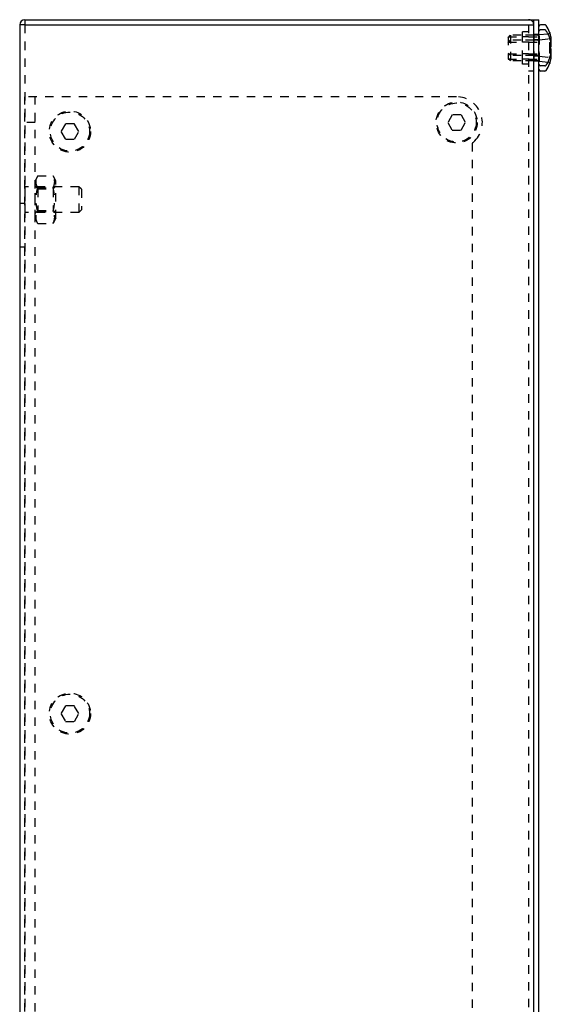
# Model space of a CAD drawing. Header units: millimetres. Extents: x -6552 to -4132, y 482 to 1483.
# Tile 70 of 80: x -4595 to -4491, y 876 to 1068. Entities that reach past the tile are written whole.
import ezdxf

# ---------------------------------------------------------------- set-up
doc = ezdxf.new("R2010")
doc.units = ezdxf.units.MM
doc.header["$LTSCALE"] = 16.335
doc.linetypes.add('HIDDEN', pattern=[0.2, 0.1, -0.1])
doc.layers.get('0').update_dxf_attribs({"linetype": 'CONTINUOUS'})
for name, color, linetype in [('02___PRT_ALL_AXES', 7, 'CONTINUOUS'), ('AXES', 7, 'CONTINUOUS'), ('DEFAULT_2', 8, 'HIDDEN')]:
    doc.layers.add(name, color=color, linetype=linetype)

# ---------------------------------------------------------------- blocks, each defined once
blk = doc.blocks.new('222')
at = {"layer": 'DEFAULT_2', "color": 8, "linetype": 'HIDDEN'}
for p, q in [((-2206.74, 2356.19), (-2206.74, 2596.19)), ((-2122.74, 2596.19), (-2206.74, 2596.19)), ((-2204.74, 2356.19), (-2204.74, 2596.19)), ((-2123.61, 2592.69), (-2124.47, 2591.19)), ((-2121.88, 2592.69), (-2123.61, 2592.69)), ((-2121.01, 2591.19), (-2121.88, 2592.69)), ((-2204.74, 2591.19), (-2206.74, 2591.19)), ((-2198.84, 2590.92), (-2199.71, 2589.42)), ((-2197.11, 2590.92), (-2198.84, 2590.92)), ((-2196.24, 2589.42), (-2197.11, 2590.92)), ((-2124.47, 2591.19), (-2123.61, 2589.69)), ((-2123.61, 2589.69), (-2121.88, 2589.69)), ((-2121.88, 2589.69), (-2121.01, 2591.19)), ((-2199.71, 2589.42), (-2198.84, 2587.92)), ((-2198.84, 2587.92), (-2197.11, 2587.92)), ((-2197.11, 2587.92), (-2196.24, 2589.42)), ((-2119.74, 2587.2), (-2119.74, 2365.17)), ((-2119.21, 2587.65), (-2119.52, 2587.33)), ((-2198.84, 2477.69), (-2199.71, 2476.19)), ((-2197.11, 2477.69), (-2198.84, 2477.69)), ((-2196.24, 2476.19), (-2197.11, 2477.69)), ((-2199.71, 2476.19), (-2198.84, 2474.69)), ((-2198.84, 2474.69), (-2197.11, 2474.69)), ((-2197.11, 2474.69), (-2196.24, 2476.19))]:
    blk.add_line(p, q, dxfattribs=at)
for centre, radius in [((-2197.97, 2589.42), 4), ((-2122.74, 2591.19), 4), ((-2122.74, 2591.19), 3.8), ((-2197.97, 2589.42), 3.8), ((-2197.97, 2476.19), 4), ((-2197.97, 2476.19), 3.8)]:
    blk.add_circle(centre, radius, dxfattribs=at)
for centre, radius, start, end in [((-2122.74, 2591.19), 5, 315, 90), ((-2119.88, 2587.69), 0.5, 285.788, 315)]:
    blk.add_arc(centre, radius, start, end, dxfattribs=at)

msp = doc.modelspace()

# ---------------------------------------------------------------- linework, layer by layer
at = {"color": 7, "linetype": 'Continuous'}
for p, q in [((-4593.88, 1067.86), (-4593.88, 1066.86)), ((-4593.88, 1067.86), (-4493.88, 1067.86)), ((-4494.88, 647.86), (-4494.88, 1067.86)), ((-4493.88, 647.86), (-4493.88, 1067.86)), ((-4594.88, 1066.86), (-4594.88, 648.86)), ((-4593.88, 1066.86), (-4594.88, 1066.86)), ((-4593.88, 1066.86), (-4494.88, 1066.86)), ((-4491.78, 1065.37), (-4491.78, 1065.37)), ((-4491.77, 1065.32), (-4491.77, 1065.34)), ((-4491.76, 1065.29), (-4491.76, 1065.3)), ((-4491.75, 1065.27), (-4491.76, 1065.29)), ((-4491.74, 1065.24), (-4491.75, 1065.27)), ((-4491.73, 1065.21), (-4491.74, 1065.24)), ((-4491.72, 1065.17), (-4491.73, 1065.21)), ((-4491.71, 1065.12), (-4491.72, 1065.17)), ((-4491.69, 1065.07), (-4491.71, 1065.12)), ((-4491.67, 1065.03), (-4491.69, 1065.07)), ((-4491.65, 1064.95), (-4491.67, 1065.03)), ((-4491.78, 1063.21), (-4491.77, 1063.23)), ((-4491.78, 1063.19), (-4491.78, 1063.21)), ((-4491.78, 1063.16), (-4491.78, 1063.19)), ((-4491.78, 1063.14), (-4491.78, 1063.16)), ((-4491.78, 1063.11), (-4491.78, 1063.14)), ((-4491.77, 1063.27), (-4491.77, 1063.29)), ((-4491.77, 1063.25), (-4491.77, 1063.27)), ((-4491.77, 1063.23), (-4491.77, 1063.25)), ((-4491.76, 1063.33), (-4491.74, 1063.34)), ((-4491.76, 1063.32), (-4491.76, 1063.33)), ((-4491.76, 1063.3), (-4491.76, 1063.32)), ((-4491.75, 1063.34), (-4491.71, 1063.35)), ((-4491.71, 1063.35), (-4491.67, 1063.38)), ((-4491.67, 1063.37), (-4491.64, 1063.4)), ((-4491.64, 1063.4), (-4491.61, 1063.43)), ((-4491.6, 1064.77), (-4491.62, 1064.86)), ((-4491.61, 1063.43), (-4491.58, 1063.47)), ((-4491.57, 1064.68), (-4491.6, 1064.77)), ((-4491.58, 1063.46), (-4491.56, 1063.5)), ((-4491.55, 1064.6), (-4491.57, 1064.68)), ((-4491.56, 1063.5), (-4491.54, 1063.55)), ((-4491.53, 1064.51), (-4491.55, 1064.6)), ((-4491.54, 1063.55), (-4491.52, 1063.59)), ((-4491.53, 1063.51), (-4491.54, 1063.54)), ((-4491.52, 1064.43), (-4491.53, 1064.51)), ((-4491.52, 1063.43), (-4491.53, 1063.51)), ((-4491.5, 1064.35), (-4491.52, 1064.43)), ((-4491.52, 1063.59), (-4491.5, 1063.65)), ((-4491.5, 1063.35), (-4491.52, 1063.43)), ((-4491.49, 1064.27), (-4491.5, 1064.35)), ((-4491.5, 1063.64), (-4491.49, 1063.7)), ((-4491.49, 1063.27), (-4491.5, 1063.35)), ((-4491.48, 1064.19), (-4491.49, 1064.27)), ((-4491.49, 1063.7), (-4491.48, 1063.76)), ((-4491.48, 1063.19), (-4491.49, 1063.27)), ((-4491.47, 1064.11), (-4491.48, 1064.19)), ((-4491.48, 1063.76), (-4491.47, 1063.83)), ((-4491.47, 1063.11), (-4491.48, 1063.19)), ((-4491.47, 1064.04), (-4491.47, 1064.11)), ((-4491.47, 1063.97), (-4491.47, 1064.04)), ((-4491.47, 1063.89), (-4491.47, 1063.97)), ((-4491.47, 1063.83), (-4491.47, 1063.9)), ((-4491.47, 1063.04), (-4491.47, 1063.11)), ((-4491.47, 1062.97), (-4491.47, 1063.04)), ((-4491.74, 1062.38), (-4491.76, 1062.38)), ((-4491.71, 1062.36), (-4491.75, 1062.38)), ((-4491.67, 1062.34), (-4491.71, 1062.36)), ((-4491.7, 1062.36), (-4491.67, 1062.38)), ((-4491.67, 1062.37), (-4491.64, 1062.4)), ((-4491.64, 1062.31), (-4491.67, 1062.34)), ((-4491.64, 1062.4), (-4491.61, 1062.43)), ((-4491.61, 1062.28), (-4491.64, 1062.32)), ((-4491.61, 1062.43), (-4491.58, 1062.47)), ((-4491.58, 1062.25), (-4491.61, 1062.29)), ((-4491.58, 1062.46), (-4491.56, 1062.5)), ((-4491.56, 1062.21), (-4491.58, 1062.25)), ((-4491.57, 1061.03), (-4491.55, 1061.12)), ((-4491.56, 1062.5), (-4491.54, 1062.55)), ((-4491.54, 1062.17), (-4491.56, 1062.21)), ((-4491.55, 1061.12), (-4491.53, 1061.2)), ((-4491.54, 1062.55), (-4491.52, 1062.59)), ((-4491.52, 1062.12), (-4491.54, 1062.17)), ((-4491.53, 1061.2), (-4491.52, 1061.29)), ((-4491.52, 1062.59), (-4491.5, 1062.65)), ((-4491.5, 1062.07), (-4491.52, 1062.12)), ((-4491.52, 1061.29), (-4491.5, 1061.37)), ((-4491.5, 1062.64), (-4491.49, 1062.7)), ((-4491.49, 1062.01), (-4491.5, 1062.07)), ((-4491.5, 1061.37), (-4491.49, 1061.45)), ((-4491.49, 1062.7), (-4491.48, 1062.76)), ((-4491.48, 1061.95), (-4491.49, 1062.02)), ((-4491.49, 1061.45), (-4491.48, 1061.53)), ((-4491.48, 1062.76), (-4491.47, 1062.83)), ((-4491.47, 1061.89), (-4491.48, 1061.95)), ((-4491.48, 1061.53), (-4491.47, 1061.6)), ((-4491.47, 1062.89), (-4491.47, 1062.97)), ((-4491.47, 1062.83), (-4491.47, 1062.9)), ((-4491.47, 1061.82), (-4491.47, 1061.89)), ((-4491.47, 1061.75), (-4491.47, 1061.82)), ((-4491.47, 1061.68), (-4491.47, 1061.75)), ((-4491.47, 1061.6), (-4491.47, 1061.68)), ((-4491.78, 1060.34), (-4491.78, 1060.34)), ((-4491.78, 1059.34), (-4491.78, 1059.34)), ((-4491.77, 1060.4), (-4491.76, 1060.41)), ((-4491.77, 1060.39), (-4491.76, 1060.4)), ((-4491.77, 1060.38), (-4491.77, 1060.39)), ((-4491.77, 1060.37), (-4491.77, 1060.38)), ((-4491.77, 1060.36), (-4491.77, 1060.37)), ((-4491.77, 1059.4), (-4491.76, 1059.41)), ((-4491.77, 1059.39), (-4491.76, 1059.4)), ((-4491.77, 1059.38), (-4491.77, 1059.39)), ((-4491.77, 1059.37), (-4491.77, 1059.38)), ((-4491.77, 1059.36), (-4491.77, 1059.37)), ((-4491.76, 1060.43), (-4491.75, 1060.45)), ((-4491.76, 1060.41), (-4491.76, 1060.43)), ((-4491.76, 1059.41), (-4491.75, 1059.43)), ((-4491.76, 1059.43), (-4491.75, 1059.43)), ((-4491.75, 1060.45), (-4491.74, 1060.48)), ((-4491.75, 1059.45), (-4491.74, 1059.48)), ((-4491.75, 1059.43), (-4491.75, 1059.46)), ((-4491.74, 1060.49), (-4491.72, 1060.53)), ((-4491.74, 1060.47), (-4491.74, 1060.5)), ((-4491.74, 1059.49), (-4491.72, 1059.53)), ((-4491.74, 1059.47), (-4491.74, 1059.5)), ((-4491.73, 1060.53), (-4491.71, 1060.57)), ((-4491.73, 1059.53), (-4491.71, 1059.57)), ((-4491.71, 1060.57), (-4491.7, 1060.62)), ((-4491.71, 1059.57), (-4491.7, 1059.62)), ((-4491.7, 1060.61), (-4491.68, 1060.67)), ((-4491.7, 1059.61), (-4491.68, 1059.67)), ((-4491.68, 1060.66), (-4491.67, 1060.69)), ((-4491.68, 1059.66), (-4491.67, 1059.69)), ((-4491.67, 1060.69), (-4491.65, 1060.76)), ((-4491.65, 1060.76), (-4491.62, 1060.86)), ((-4491.62, 1060.85), (-4491.6, 1060.95)), ((-4491.6, 1060.94), (-4491.57, 1061.03))]:
    msp.add_line(p, q, dxfattribs=at)
for points in [[(-4491.77, 1065.34), (-4491.77, 1065.35), (-4491.77, 1065.35), (-4491.78, 1065.35), (-4491.78, 1065.36), (-4491.78, 1065.36), (-4491.78, 1065.37), (-4491.78, 1065.37), (-4491.78, 1065.37)], [(-4491.76, 1065.3), (-4491.77, 1065.32), (-4491.77, 1065.32)], [(-4491.6, 1064.77), (-4491.62, 1064.86), (-4491.65, 1064.95)], [(-4491.77, 1063.29), (-4491.76, 1063.3), (-4491.76, 1063.32)], [(-4491.76, 1063.33), (-4491.75, 1063.34), (-4491.75, 1063.35), (-4491.75, 1063.36), (-4491.75, 1063.36), (-4491.75, 1063.36)], [(-4491.75, 1062.38), (-4491.76, 1062.39), (-4491.76, 1062.4), (-4491.76, 1062.41), (-4491.77, 1062.43), (-4491.77, 1062.45), (-4491.77, 1062.46), (-4491.77, 1062.49), (-4491.78, 1062.51), (-4491.78, 1062.53), (-4491.78, 1062.56), (-4491.78, 1062.58), (-4491.78, 1062.61)], [(-4491.75, 1062.35), (-4491.75, 1062.35), (-4491.75, 1062.35), (-4491.75, 1062.36), (-4491.75, 1062.36), (-4491.75, 1062.37), (-4491.75, 1062.38)], [(-4491.67, 1059.69), (-4491.65, 1059.76), (-4491.62, 1059.86), (-4491.6, 1059.95), (-4491.57, 1060.03), (-4491.55, 1060.12), (-4491.53, 1060.2), (-4491.52, 1060.29), (-4491.5, 1060.37), (-4491.49, 1060.45), (-4491.48, 1060.53), (-4491.47, 1060.6), (-4491.47, 1060.68), (-4491.47, 1060.75), (-4491.47, 1060.82), (-4491.47, 1060.89), (-4491.48, 1060.95), (-4491.49, 1061.02), (-4491.5, 1061.07), (-4491.52, 1061.12), (-4491.54, 1061.17), (-4491.54, 1061.17)], [(-4491.78, 1060.34), (-4491.78, 1060.34), (-4491.78, 1060.34), (-4491.78, 1060.35), (-4491.78, 1060.35), (-4491.78, 1060.35), (-4491.78, 1060.35), (-4491.78, 1060.36), (-4491.78, 1060.36), (-4491.77, 1060.36)], [(-4491.78, 1059.34), (-4491.78, 1059.34), (-4491.78, 1059.34), (-4491.78, 1059.35), (-4491.78, 1059.35), (-4491.78, 1059.35), (-4491.78, 1059.35), (-4491.78, 1059.36), (-4491.78, 1059.36), (-4491.77, 1059.36)]]:
    msp.add_lwpolyline(points, dxfattribs=at)
for centre, radius, start, end in [((-4593.88, 1066.86), 1, 90, 180), ((-4493.58, 1066.56), 0.3, 90, 175), ((-4492.74, 1066.56), 0.3, 34.6731, 90), ((-4498.09, 1062.86), 6.8, 22.1657, 34.6731), ((-4491.97, 1065.35), 0.2, 358.2195, 22.1657), ((-4498.35, 1062.86), 6.58, 357.8148, 2.1852), ((-4498.09, 1062.86), 6.8, 325.3269, 337.8343), ((-4498.09, 1061.86), 6.8, 325.3269, 337.8343), ((-4491.97, 1060.37), 0.2, 337.8343, 1.7806), ((-4491.97, 1059.37), 0.2, 337.8343, 1.7806), ((-4493.58, 1059.16), 0.3, 180, 270), ((-4493.58, 1058.16), 0.3, 180, 270), ((-4492.74, 1059.16), 0.3, 270, 325.3269), ((-4492.74, 1058.16), 0.3, 270, 325.3269)]:
    msp.add_arc(centre, radius, start, end, dxfattribs=at)
at = {"layer": '02___PRT_ALL_AXES', "color": 8, "linetype": 'HIDDEN'}
for p, q in [((-4495.88, 1066.86), (-4495.88, 648.86)), ((-4494.88, 1064.96), (-4494.88, 1059.76)), ((-4493.88, 1064.96), (-4494.88, 1064.96)), ((-4493.88, 1064.96), (-4493.88, 1059.76)), ((-4495.88, 1064.51), (-4494.88, 1064.51)), ((-4495.88, 1063.51), (-4494.88, 1063.51)), ((-4493.88, 1063.96), (-4494.88, 1063.96)), ((-4495.88, 1061.21), (-4494.88, 1061.21)), ((-4495.88, 1060.21), (-4494.88, 1060.21)), ((-4493.88, 1060.76), (-4494.88, 1060.76)), ((-4493.88, 1059.76), (-4494.88, 1059.76)), ((-4593.88, 1035.36), (-4593.88, 1030.36)), ((-4583.38, 1035.36), (-4593.88, 1035.36)), ((-4583.38, 1030.36), (-4593.88, 1030.36))]:
    msp.add_line(p, q, dxfattribs=at)
at = {"layer": 'AXES', "color": 7, "linetype": 'Continuous'}
for p, q in [((-4492.74, 1066.86), (-4493.58, 1066.86)), ((-4492.74, 1058.86), (-4493.58, 1058.86)), ((-4492.74, 1057.86), (-4493.58, 1057.86))]:
    msp.add_line(p, q, dxfattribs=at)
at = {"layer": 'AXES', "color": 8, "linetype": 'HIDDEN'}
for p, q in [((-4492.74, 1065.86), (-4493.58, 1065.86)), ((-4494.08, 1064.86), (-4499.38, 1064.86)), ((-4494.08, 1063.86), (-4499.38, 1063.86)), ((-4494.08, 1060.86), (-4499.38, 1060.86)), ((-4494.08, 1059.86), (-4499.38, 1059.86))]:
    msp.add_line(p, q, dxfattribs=at)
at = {"layer": 'DEFAULT_2', "color": 8, "linetype": 'HIDDEN'}
for p, q in [((-4593.88, 1066.86), (-4593.88, 648.86)), ((-4497.08, 1064.51), (-4497.08, 1065.51)), ((-4495.88, 1065.51), (-4497.08, 1065.51)), ((-4495.88, 1066.86), (-4495.88, 648.86)), ((-4493.78, 1064.96), (-4491.95, 1065.15)), ((-4493.78, 1059.76), (-4493.78, 1064.96)), ((-4491.78, 1065.36), (-4491.78, 1065.37)), ((-4491.78, 1065.37), (-4491.78, 1065.37)), ((-4491.78, 1065.37), (-4491.78, 1065.37)), ((-4491.78, 1065.37), (-4491.78, 1065.37)), ((-4491.78, 1065.37), (-4491.78, 1065.37)), ((-4491.77, 1065.34), (-4491.77, 1065.35)), ((-4491.77, 1065.33), (-4491.77, 1065.34)), ((-4491.77, 1065.32), (-4491.77, 1065.32)), ((-4491.76, 1065.29), (-4491.76, 1065.29)), ((-4491.69, 1065.07), (-4491.69, 1065.07)), ((-4499.88, 1064.36), (-4499.38, 1064.86)), ((-4499.88, 1064.51), (-4499.88, 1060.21)), ((-4499.88, 1064.51), (-4497.08, 1064.51)), ((-4499.88, 1063.36), (-4499.38, 1063.86)), ((-4499.88, 1063.51), (-4497.08, 1063.51)), ((-4499.38, 1064.86), (-4499.38, 1059.86)), ((-4494.88, 1064.86), (-4497.08, 1064.86)), ((-4497.08, 1060.21), (-4497.08, 1064.51)), ((-4495.88, 1064.51), (-4497.08, 1064.51)), ((-4494.88, 1063.86), (-4497.08, 1063.86)), ((-4495.88, 1063.51), (-4497.08, 1063.51)), ((-4495.88, 1064.51), (-4493.88, 1064.51)), ((-4495.88, 1063.51), (-4493.88, 1063.51)), ((-4493.78, 1063.96), (-4491.95, 1064.15)), ((-4491.84, 1063.31), (-4491.89, 1063.31)), ((-4491.84, 1063.31), (-4491.82, 1063.32)), ((-4491.82, 1063.32), (-4491.78, 1063.32)), ((-4491.78, 1064.36), (-4491.78, 1064.37)), ((-4491.78, 1064.36), (-4491.78, 1064.37)), ((-4491.78, 1064.37), (-4491.78, 1064.37)), ((-4491.78, 1064.37), (-4491.78, 1064.37)), ((-4491.77, 1064.35), (-4491.78, 1064.36)), ((-4491.78, 1064.35), (-4491.78, 1064.36)), ((-4491.78, 1064.36), (-4491.78, 1064.36)), ((-4491.77, 1064.35), (-4491.78, 1064.35)), ((-4491.78, 1063.32), (-4491.76, 1063.33)), ((-4491.77, 1064.34), (-4491.77, 1064.35)), ((-4491.77, 1064.33), (-4491.77, 1064.34)), ((-4491.77, 1064.32), (-4491.77, 1064.33)), ((-4491.76, 1064.3), (-4491.77, 1064.32)), ((-4491.76, 1064.32), (-4491.77, 1064.32)), ((-4491.75, 1064.28), (-4491.76, 1064.3)), ((-4491.75, 1064.26), (-4491.76, 1064.29)), ((-4491.74, 1064.23), (-4491.75, 1064.26)), ((-4491.75, 1063.34), (-4491.75, 1063.34)), ((-4491.73, 1064.2), (-4491.74, 1064.23)), ((-4491.72, 1064.16), (-4491.73, 1064.2)), ((-4491.7, 1064.11), (-4491.72, 1064.16)), ((-4491.69, 1064.07), (-4491.71, 1064.12)), ((-4491.67, 1064.03), (-4491.69, 1064.07)), ((-4491.65, 1063.95), (-4491.67, 1064.03)), ((-4491.62, 1063.86), (-4491.65, 1063.95)), ((-4491.6, 1063.77), (-4491.62, 1063.86)), ((-4491.57, 1063.68), (-4491.6, 1063.77)), ((-4491.55, 1063.6), (-4491.57, 1063.68)), ((-4491.54, 1063.54), (-4491.55, 1063.6)), ((-4499.88, 1061.36), (-4499.38, 1060.86)), ((-4499.88, 1061.21), (-4497.08, 1061.21)), ((-4495.88, 1061.21), (-4497.08, 1061.21)), ((-4495.88, 1061.21), (-4493.88, 1061.21)), ((-4491.84, 1062.4), (-4491.89, 1062.41)), ((-4491.84, 1062.31), (-4491.89, 1062.31)), ((-4491.84, 1061.4), (-4491.89, 1061.41)), ((-4491.82, 1062.4), (-4491.84, 1062.4)), ((-4491.84, 1062.31), (-4491.82, 1062.32)), ((-4491.82, 1061.4), (-4491.84, 1061.4)), ((-4491.78, 1062.39), (-4491.82, 1062.4)), ((-4491.82, 1062.32), (-4491.78, 1062.32)), ((-4491.78, 1061.39), (-4491.82, 1061.4)), ((-4491.78, 1062.58), (-4491.78, 1062.58)), ((-4491.78, 1062.55), (-4491.78, 1062.56)), ((-4491.78, 1062.53), (-4491.78, 1062.53)), ((-4491.78, 1062.51), (-4491.78, 1062.51)), ((-4491.76, 1062.38), (-4491.78, 1062.39)), ((-4491.78, 1062.32), (-4491.74, 1062.34)), ((-4491.78, 1062.21), (-4491.77, 1062.23)), ((-4491.78, 1062.19), (-4491.78, 1062.21)), ((-4491.78, 1062.16), (-4491.78, 1062.19)), ((-4491.78, 1062.13), (-4491.78, 1062.16)), ((-4491.78, 1062.11), (-4491.78, 1062.14)), ((-4491.78, 1061.58), (-4491.78, 1061.61)), ((-4491.78, 1061.55), (-4491.78, 1061.58)), ((-4491.78, 1061.53), (-4491.78, 1061.56)), ((-4491.78, 1061.51), (-4491.78, 1061.53)), ((-4491.77, 1061.48), (-4491.78, 1061.51)), ((-4491.74, 1061.38), (-4491.78, 1061.39)), ((-4491.77, 1062.48), (-4491.77, 1062.49)), ((-4491.77, 1062.43), (-4491.77, 1062.43)), ((-4491.77, 1062.29), (-4491.76, 1062.3)), ((-4491.77, 1062.27), (-4491.77, 1062.29)), ((-4491.77, 1062.25), (-4491.77, 1062.27)), ((-4491.77, 1062.23), (-4491.77, 1062.25)), ((-4491.77, 1061.46), (-4491.77, 1061.49)), ((-4491.77, 1061.44), (-4491.77, 1061.46)), ((-4491.76, 1061.41), (-4491.77, 1061.43)), ((-4491.76, 1062.41), (-4491.76, 1062.41)), ((-4491.76, 1062.4), (-4491.76, 1062.4)), ((-4491.76, 1062.33), (-4491.75, 1062.34)), ((-4491.76, 1062.32), (-4491.76, 1062.33)), ((-4491.76, 1062.3), (-4491.76, 1062.32)), ((-4491.76, 1061.4), (-4491.76, 1061.41)), ((-4491.76, 1061.39), (-4491.76, 1061.4)), ((-4491.75, 1061.38), (-4491.76, 1061.39)), ((-4491.75, 1062.36), (-4491.75, 1062.36)), ((-4491.75, 1062.35), (-4491.75, 1062.36)), ((-4491.75, 1062.34), (-4491.71, 1062.35)), ((-4491.71, 1061.36), (-4491.75, 1061.38)), ((-4491.71, 1062.35), (-4491.7, 1062.36)), ((-4491.67, 1061.34), (-4491.71, 1061.36)), ((-4491.64, 1061.31), (-4491.67, 1061.34)), ((-4491.61, 1061.28), (-4491.64, 1061.32)), ((-4491.58, 1061.25), (-4491.61, 1061.29)), ((-4491.56, 1061.21), (-4491.58, 1061.25)), ((-4491.54, 1061.17), (-4491.56, 1061.21)), ((-4491.54, 1061.17), (-4491.54, 1061.17)), ((-4491.52, 1061.12), (-4491.52, 1061.12)), ((-4499.88, 1060.36), (-4499.38, 1059.86)), ((-4499.88, 1060.21), (-4497.08, 1060.21)), ((-4494.88, 1060.86), (-4497.08, 1060.86)), ((-4497.08, 1059.21), (-4497.08, 1060.21)), ((-4495.88, 1060.21), (-4497.08, 1060.21)), ((-4494.88, 1059.86), (-4497.08, 1059.86)), ((-4495.88, 1059.21), (-4497.08, 1059.21)), ((-4495.88, 1060.21), (-4493.88, 1060.21)), ((-4493.78, 1060.76), (-4491.95, 1060.57)), ((-4493.78, 1059.76), (-4491.95, 1059.57)), ((-4491.78, 1060.35), (-4491.78, 1060.35)), ((-4491.78, 1060.35), (-4491.78, 1060.35)), ((-4491.78, 1060.34), (-4491.78, 1060.34)), ((-4491.78, 1060.34), (-4491.78, 1060.34)), ((-4491.78, 1059.35), (-4491.78, 1059.35)), ((-4491.78, 1059.35), (-4491.78, 1059.34)), ((-4491.78, 1059.35), (-4491.78, 1059.35)), ((-4491.78, 1059.34), (-4491.78, 1059.34)), ((-4491.78, 1059.34), (-4491.78, 1059.34)), ((-4491.77, 1060.37), (-4491.77, 1060.37)), ((-4491.77, 1059.37), (-4491.77, 1059.37)), ((-4491.65, 1059.76), (-4491.65, 1059.76)), ((-4491.62, 1059.85), (-4491.62, 1059.86)), ((-4491.6, 1059.94), (-4491.6, 1059.95)), ((-4491.57, 1060.03), (-4491.57, 1060.03)), ((-4491.55, 1060.12), (-4491.55, 1060.12)), ((-4491.53, 1060.2), (-4491.53, 1060.2)), ((-4491.52, 1060.29), (-4491.52, 1060.29)), ((-4491.5, 1061.07), (-4491.5, 1061.07)), ((-4491.5, 1060.37), (-4491.5, 1060.37)), ((-4491.49, 1061.01), (-4491.49, 1061.02)), ((-4491.49, 1060.45), (-4491.49, 1060.45)), ((-4491.48, 1060.95), (-4491.48, 1060.95)), ((-4491.48, 1060.53), (-4491.48, 1060.53)), ((-4491.47, 1060.89), (-4491.47, 1060.89)), ((-4491.47, 1060.82), (-4491.47, 1060.82)), ((-4491.47, 1060.75), (-4491.47, 1060.75)), ((-4491.47, 1060.68), (-4491.47, 1060.68)), ((-4491.47, 1060.6), (-4491.47, 1060.6)), ((-4494.88, 1057.86), (-4495.88, 1057.86)), ((-4591.38, 1037.48), (-4591.88, 1036.48)), ((-4591.88, 1029.24), (-4591.88, 1036.48)), ((-4591.38, 1037.48), (-4588.38, 1037.48)), ((-4587.88, 1036.48), (-4588.38, 1037.48)), ((-4587.88, 1029.24), (-4587.88, 1036.48)), ((-4591.83, 1035.4), (-4591.38, 1034.96)), ((-4591.38, 1035.17), (-4588.38, 1035.17)), ((-4591.38, 1034.96), (-4591.38, 1030.76)), ((-4591.38, 1034.96), (-4588.38, 1034.96)), ((-4587.94, 1035.4), (-4588.38, 1034.96)), ((-4588.38, 1034.96), (-4588.38, 1030.76)), ((-4583.38, 1035.36), (-4583.38, 1030.36)), ((-4582.88, 1034.86), (-4583.38, 1035.36)), ((-4582.88, 1034.86), (-4582.88, 1030.86)), ((-4593.88, 1032.11), (-4594.88, 1032.11)), ((-4591.83, 1030.32), (-4591.38, 1030.76)), ((-4591.38, 1030.76), (-4588.38, 1030.76)), ((-4591.38, 1030.55), (-4588.38, 1030.55)), ((-4587.94, 1030.32), (-4588.38, 1030.76)), ((-4582.88, 1030.86), (-4583.38, 1030.36)), ((-4591.38, 1028.24), (-4591.88, 1029.24)), ((-4587.88, 1029.24), (-4588.38, 1028.24)), ((-4591.38, 1028.24), (-4588.38, 1028.24)), ((-4593.88, 1023.61), (-4594.88, 1023.61))]:
    msp.add_line(p, q, dxfattribs=at)
for points in [[(-4491.78, 1065.34), (-4491.78, 1065.33), (-4491.78, 1065.32), (-4491.78, 1065.31), (-4491.78, 1065.3), (-4491.79, 1065.29), (-4491.79, 1065.28), (-4491.79, 1065.27), (-4491.8, 1065.26), (-4491.8, 1065.25), (-4491.81, 1065.24), (-4491.82, 1065.23), (-4491.82, 1065.22), (-4491.83, 1065.21), (-4491.84, 1065.2), (-4491.85, 1065.2), (-4491.86, 1065.19), (-4491.87, 1065.18), (-4491.88, 1065.18), (-4491.89, 1065.17), (-4491.9, 1065.16), (-4491.91, 1065.16), (-4491.93, 1065.16), (-4491.94, 1065.15), (-4491.95, 1065.15), (-4491.96, 1065.15)], [(-4491.78, 1065.33), (-4491.78, 1065.32), (-4491.78, 1065.31), (-4491.78, 1065.3), (-4491.79, 1065.29), (-4491.79, 1065.28), (-4491.79, 1065.27), (-4491.8, 1065.26), (-4491.8, 1065.25), (-4491.81, 1065.24), (-4491.81, 1065.23), (-4491.82, 1065.23), (-4491.83, 1065.22), (-4491.83, 1065.21), (-4491.84, 1065.2), (-4491.85, 1065.19), (-4491.86, 1065.19), (-4491.87, 1065.18), (-4491.88, 1065.17), (-4491.89, 1065.17), (-4491.9, 1065.16), (-4491.92, 1065.16), (-4491.93, 1065.16), (-4491.94, 1065.15), (-4491.95, 1065.15)], [(-4491.78, 1065.37), (-4491.78, 1065.37), (-4491.78, 1065.37), (-4491.78, 1065.37), (-4491.78, 1065.37), (-4491.78, 1065.37), (-4491.78, 1065.36), (-4491.78, 1065.36), (-4491.78, 1065.35), (-4491.78, 1065.35), (-4491.78, 1065.34)], [(-4491.78, 1064.34), (-4491.78, 1064.33), (-4491.78, 1064.32), (-4491.78, 1064.31), (-4491.78, 1064.3), (-4491.79, 1064.29), (-4491.79, 1064.28), (-4491.79, 1064.27), (-4491.8, 1064.26), (-4491.8, 1064.25), (-4491.81, 1064.24), (-4491.82, 1064.23), (-4491.82, 1064.22), (-4491.83, 1064.21), (-4491.84, 1064.2), (-4491.85, 1064.2), (-4491.86, 1064.19), (-4491.87, 1064.18), (-4491.88, 1064.18), (-4491.89, 1064.17), (-4491.9, 1064.16), (-4491.91, 1064.16), (-4491.93, 1064.16), (-4491.94, 1064.15), (-4491.95, 1064.15), (-4491.96, 1064.15)], [(-4491.78, 1064.33), (-4491.78, 1064.32), (-4491.78, 1064.31), (-4491.78, 1064.3), (-4491.79, 1064.29), (-4491.79, 1064.28), (-4491.79, 1064.27), (-4491.8, 1064.26), (-4491.8, 1064.25), (-4491.81, 1064.24), (-4491.81, 1064.23), (-4491.82, 1064.23), (-4491.83, 1064.22), (-4491.83, 1064.21), (-4491.84, 1064.2), (-4491.85, 1064.19), (-4491.86, 1064.19), (-4491.87, 1064.18), (-4491.88, 1064.17), (-4491.89, 1064.17), (-4491.9, 1064.16), (-4491.92, 1064.16), (-4491.93, 1064.16), (-4491.94, 1064.15), (-4491.95, 1064.15)], [(-4491.75, 1063.36), (-4491.75, 1063.36), (-4491.75, 1063.36), (-4491.75, 1063.36), (-4491.75, 1063.36), (-4491.75, 1063.36), (-4491.75, 1063.35), (-4491.76, 1063.35), (-4491.77, 1063.34), (-4491.77, 1063.34), (-4491.79, 1063.33), (-4491.8, 1063.32), (-4491.81, 1063.32), (-4491.83, 1063.31), (-4491.84, 1063.31)], [(-4491.78, 1064.37), (-4491.78, 1064.37), (-4491.78, 1064.37), (-4491.78, 1064.37), (-4491.78, 1064.37), (-4491.78, 1064.37), (-4491.78, 1064.36), (-4491.78, 1064.36), (-4491.78, 1064.35), (-4491.78, 1064.35), (-4491.78, 1064.34)], [(-4491.78, 1064.37), (-4491.78, 1064.37), (-4491.78, 1064.37)], [(-4491.84, 1062.4), (-4491.83, 1062.4), (-4491.81, 1062.4), (-4491.8, 1062.39), (-4491.79, 1062.39), (-4491.78, 1062.38), (-4491.77, 1062.37), (-4491.76, 1062.37), (-4491.75, 1062.36), (-4491.75, 1062.36), (-4491.75, 1062.36), (-4491.75, 1062.35)], [(-4491.75, 1062.36), (-4491.75, 1062.36), (-4491.75, 1062.36), (-4491.75, 1062.36), (-4491.75, 1062.36), (-4491.75, 1062.36), (-4491.75, 1062.35), (-4491.76, 1062.35), (-4491.77, 1062.34), (-4491.77, 1062.34), (-4491.79, 1062.33), (-4491.8, 1062.32), (-4491.81, 1062.32), (-4491.83, 1062.31), (-4491.84, 1062.31)], [(-4491.84, 1061.4), (-4491.83, 1061.4), (-4491.81, 1061.4), (-4491.8, 1061.39), (-4491.79, 1061.39), (-4491.78, 1061.38), (-4491.77, 1061.37), (-4491.76, 1061.37), (-4491.75, 1061.36), (-4491.75, 1061.36), (-4491.75, 1061.36), (-4491.75, 1061.35)], [(-4491.77, 1062.44), (-4491.77, 1062.46), (-4491.77, 1062.46)], [(-4491.77, 1061.43), (-4491.77, 1061.45), (-4491.77, 1061.46)], [(-4491.75, 1062.38), (-4491.76, 1062.39), (-4491.76, 1062.39)], [(-4491.75, 1061.37), (-4491.75, 1061.38), (-4491.76, 1061.39)], [(-4491.75, 1062.34), (-4491.75, 1062.35), (-4491.75, 1062.35)], [(-4491.75, 1061.35), (-4491.75, 1061.35), (-4491.75, 1061.35), (-4491.75, 1061.36), (-4491.75, 1061.36), (-4491.75, 1061.37)], [(-4491.96, 1060.57), (-4491.95, 1060.57), (-4491.94, 1060.56), (-4491.93, 1060.56), (-4491.91, 1060.56), (-4491.9, 1060.55), (-4491.89, 1060.55), (-4491.88, 1060.54), (-4491.87, 1060.53), (-4491.86, 1060.53), (-4491.85, 1060.52), (-4491.84, 1060.51), (-4491.83, 1060.5), (-4491.82, 1060.49), (-4491.81, 1060.48), (-4491.81, 1060.47), (-4491.8, 1060.46), (-4491.8, 1060.45), (-4491.79, 1060.44), (-4491.79, 1060.43), (-4491.79, 1060.42), (-4491.78, 1060.41), (-4491.78, 1060.4), (-4491.78, 1060.4), (-4491.78, 1060.39), (-4491.78, 1060.38), (-4491.78, 1060.37), (-4491.78, 1060.36), (-4491.78, 1060.36), (-4491.78, 1060.35)], [(-4491.96, 1059.57), (-4491.95, 1059.57), (-4491.94, 1059.56), (-4491.93, 1059.56), (-4491.91, 1059.56), (-4491.9, 1059.55), (-4491.89, 1059.55), (-4491.88, 1059.54), (-4491.87, 1059.53), (-4491.86, 1059.53), (-4491.85, 1059.52), (-4491.84, 1059.51), (-4491.83, 1059.5), (-4491.82, 1059.49), (-4491.81, 1059.48), (-4491.81, 1059.47), (-4491.8, 1059.46), (-4491.8, 1059.45), (-4491.79, 1059.44), (-4491.79, 1059.43), (-4491.79, 1059.42), (-4491.78, 1059.41), (-4491.78, 1059.4), (-4491.78, 1059.4), (-4491.78, 1059.39), (-4491.78, 1059.38), (-4491.78, 1059.37), (-4491.78, 1059.36), (-4491.78, 1059.36), (-4491.78, 1059.35)], [(-4491.95, 1060.57), (-4491.94, 1060.56), (-4491.93, 1060.56), (-4491.91, 1060.56), (-4491.9, 1060.55), (-4491.89, 1060.55), (-4491.88, 1060.54), (-4491.87, 1060.54), (-4491.86, 1060.53), (-4491.85, 1060.52), (-4491.84, 1060.51), (-4491.83, 1060.51), (-4491.83, 1060.5), (-4491.82, 1060.49), (-4491.81, 1060.48), (-4491.81, 1060.47), (-4491.8, 1060.46), (-4491.8, 1060.45), (-4491.79, 1060.44), (-4491.79, 1060.43), (-4491.78, 1060.42), (-4491.78, 1060.41), (-4491.78, 1060.4), (-4491.78, 1060.39), (-4491.78, 1060.38), (-4491.78, 1060.38), (-4491.78, 1060.37)], [(-4491.95, 1059.57), (-4491.94, 1059.56), (-4491.93, 1059.56), (-4491.91, 1059.56), (-4491.9, 1059.55), (-4491.89, 1059.55), (-4491.88, 1059.54), (-4491.87, 1059.54), (-4491.86, 1059.53), (-4491.85, 1059.52), (-4491.84, 1059.51), (-4491.83, 1059.51), (-4491.83, 1059.5), (-4491.82, 1059.49), (-4491.81, 1059.48), (-4491.81, 1059.47), (-4491.8, 1059.46), (-4491.8, 1059.45), (-4491.79, 1059.44), (-4491.79, 1059.43), (-4491.78, 1059.42), (-4491.78, 1059.41), (-4491.78, 1059.4), (-4491.78, 1059.39), (-4491.78, 1059.38), (-4491.78, 1059.38), (-4491.78, 1059.37)], [(-4491.78, 1060.35), (-4491.78, 1060.35), (-4491.78, 1060.35), (-4491.78, 1060.34), (-4491.78, 1060.34)], [(-4491.78, 1059.35), (-4491.78, 1059.35), (-4491.78, 1059.35), (-4491.78, 1059.34), (-4491.78, 1059.34)]]:
    msp.add_lwpolyline(points, dxfattribs=at)
for centre, radius, start, end in [((-4495.88, 1066.86), 1, 0, 90), ((-4494.08, 1065.06), 0.2, 270, 0), ((-4493.58, 1066.56), 0.3, 175, 180), ((-4493.58, 1065.56), 0.3, 90, 180), ((-4492.74, 1065.56), 0.3, 34.6731, 90), ((-4498.09, 1061.86), 6.8, 22.1657, 34.6731), ((-4491.97, 1065.35), 0.2, 276, 358.2195), ((-4494.08, 1064.06), 0.2, 270, 0), ((-4491.97, 1064.35), 0.2, 276, 22.1657), ((-4498.35, 1062.86), 6.58, 1.7002, 2.186), ((-4498.35, 1062.86), 6.58, 358.3002, 1.6998), ((-4498.35, 1062.86), 6.58, 357.814, 358.2998), ((-4498.35, 1061.86), 6.58, 357.8148, 2.1852), ((-4494.08, 1060.66), 0.2, 0, 90), ((-4494.08, 1059.66), 0.2, 0, 90), ((-4491.97, 1060.37), 0.2, 1.7806, 84), ((-4491.97, 1059.37), 0.2, 1.7806, 84), ((-4591.68, 1035.54), 0.2, 180, 225), ((-4588.08, 1035.54), 0.2, 315, 0), ((-4591.68, 1030.18), 0.2, 135, 180), ((-4588.08, 1030.18), 0.2, 0, 45)]:
    msp.add_arc(centre, radius, start, end, dxfattribs=at)
for points, knots in [([(-4591.38, 1035.17), (-4591.43, 1035.26), (-4591.52, 1035.45), (-4591.62, 1035.74), (-4591.68, 1036.03), (-4591.7, 1036.32), (-4591.68, 1036.62), (-4591.62, 1036.91), (-4591.52, 1037.2), (-4591.43, 1037.38), (-4591.38, 1037.48)], [0, 0, 0, 0, 0.12955, 0.255624, 0.378702, 0.5, 0.621298, 0.744376, 0.87045, 1, 1, 1, 1]), ([(-4588.38, 1035.17), (-4588.34, 1035.26), (-4588.25, 1035.45), (-4588.15, 1035.74), (-4588.09, 1036.03), (-4588.07, 1036.32), (-4588.09, 1036.62), (-4588.15, 1036.91), (-4588.25, 1037.2), (-4588.34, 1037.38), (-4588.38, 1037.48)], [0, 0, 0, 0, 0.12955, 0.255624, 0.378702, 0.5, 0.621298, 0.744376, 0.87045, 1, 1, 1, 1]), ([(-4591.38, 1030.55), (-4591.43, 1030.74), (-4591.52, 1031.12), (-4591.62, 1031.69), (-4591.68, 1032.27), (-4591.7, 1032.86), (-4591.68, 1033.44), (-4591.62, 1034.02), (-4591.52, 1034.6), (-4591.43, 1034.98), (-4591.38, 1035.17)], [0, 0, 0, 0, 0.125003, 0.250004, 0.375003, 0.5, 0.624997, 0.749996, 0.874997, 1, 1, 1, 1]), ([(-4588.38, 1030.55), (-4588.34, 1030.74), (-4588.25, 1031.12), (-4588.15, 1031.69), (-4588.09, 1032.27), (-4588.07, 1032.86), (-4588.09, 1033.44), (-4588.15, 1034.02), (-4588.25, 1034.6), (-4588.34, 1034.98), (-4588.38, 1035.17)], [0, 0, 0, 0, 0.125003, 0.250004, 0.375003, 0.5, 0.624997, 0.749996, 0.874997, 1, 1, 1, 1]), ([(-4591.38, 1028.24), (-4591.43, 1028.33), (-4591.52, 1028.52), (-4591.62, 1028.81), (-4591.68, 1029.1), (-4591.7, 1029.39), (-4591.68, 1029.69), (-4591.62, 1029.98), (-4591.52, 1030.27), (-4591.43, 1030.46), (-4591.38, 1030.55)], [0, 0, 0, 0, 0.12955, 0.255624, 0.378702, 0.5, 0.621298, 0.744376, 0.87045, 1, 1, 1, 1]), ([(-4588.38, 1028.24), (-4588.34, 1028.33), (-4588.25, 1028.52), (-4588.15, 1028.81), (-4588.09, 1029.1), (-4588.07, 1029.39), (-4588.09, 1029.69), (-4588.15, 1029.98), (-4588.25, 1030.27), (-4588.34, 1030.46), (-4588.38, 1030.55)], [0, 0, 0, 0, 0.12955, 0.255624, 0.378702, 0.5, 0.621298, 0.744376, 0.87045, 1, 1, 1, 1])]:
    msp.add_open_spline(points, degree=3, knots=knots, dxfattribs=at)

# ---------------------------------------------------------------- block references
msp.add_blockref('222', (-2387.14, -1543.33))

doc.saveas('drawing.dxf')
